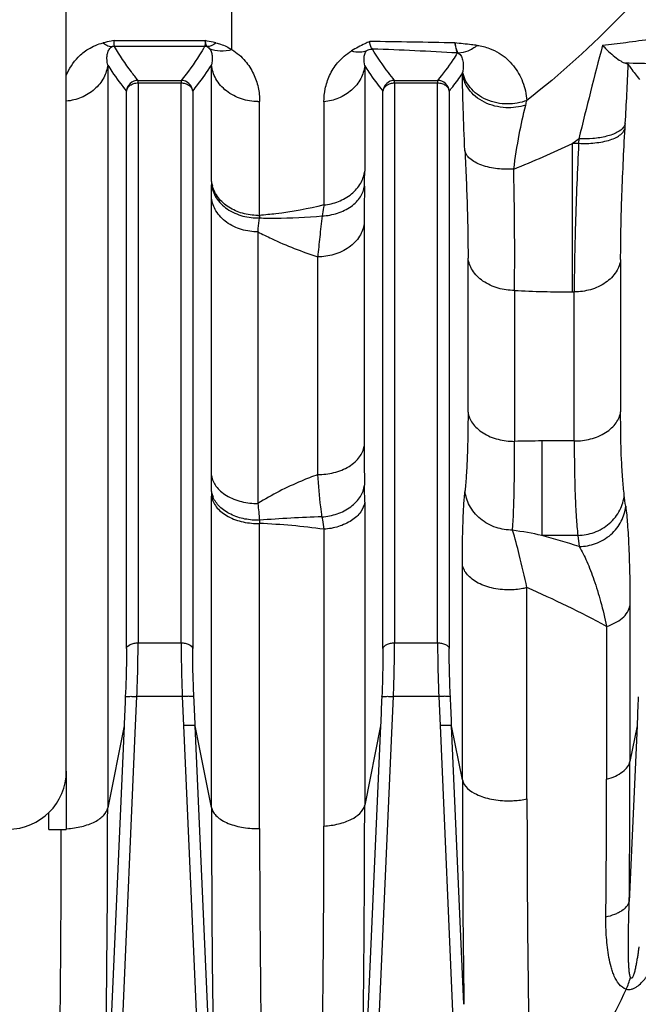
# Model space of a CAD drawing. Extents: x -1622 to 1181, y 8 to 1633.
# Tile 37 of 82: x -666 to -613, y 900 to 985. Entities that reach past the tile are written whole.
import ezdxf

# ---------------------------------------------------------------- set-up
doc = ezdxf.new("R2010")
doc.units = 0
doc.header["$LTSCALE"] = 65.395
doc.layers.get('0').update_dxf_attribs({"linetype": 'CONTINUOUS'})

msp = doc.modelspace()

# ---------------------------------------------------------------- linework, layer by layer
at = {"color": 3, "linetype": 'CONTINUOUS'}
for p, q in [((-661.995, 920.226), (-661.995, 990.709)), ((-661.995, 920.216), (-661.995, 915.216))]:
    msp.add_line(p, q, dxfattribs=at)
at = {"color": 9, "linetype": 'CONTINUOUS'}
for p, q in [((-647.796, 982.108), (-647.796, 985.575)), ((-657.904, 982.881), (-650.087, 982.881)), ((-650.131, 982.382), (-657.859, 982.382)), ((-658.449, 980.788), (-658.449, 917.06)), ((-649.545, 970.803), (-649.545, 980.781)), ((-636.404, 980.715), (-636.404, 971.688)), ((-655.84, 979.248), (-655.84, 931.211)), ((-655.84, 979.248), (-652.15, 979.248)), ((-655.838, 979.465), (-652.153, 979.465)), ((-652.15, 931.211), (-652.15, 979.248)), ((-633.84, 979.248), (-633.84, 931.211)), ((-633.84, 979.248), (-630.15, 979.248)), ((-633.838, 979.465), (-630.151, 979.465)), ((-630.15, 931.211), (-630.15, 979.248)), ((-656.835, 930.734), (-656.835, 978.545)), ((-651.155, 978.545), (-651.155, 930.734)), ((-634.835, 930.734), (-634.835, 978.545)), ((-629.155, 978.545), (-629.155, 930.734)), ((-645.418, 967.889), (-645.418, 977.66)), ((-639.899, 977.627), (-639.899, 968.784)), ((-618.588, 961.321), (-618.588, 974.069)), ((-618.588, 974.069), (-618.053, 974.069)), ((-649.541, 945.555), (-649.541, 969.361)), ((-636.449, 967.172), (-636.449, 948.096)), ((-645.561, 966.47), (-645.561, 943.168)), ((-640.43, 945.65), (-640.43, 964.331)), ((-627.541, 951.001), (-627.541, 964.228)), ((-614.449, 964.104), (-614.449, 951.038)), ((-623.561, 961.447), (-623.561, 948.501)), ((-618.588, 961.321), (-618.43, 961.321)), ((-618.43, 948.534), (-618.43, 961.321)), ((-621.197, 948.534), (-621.197, 940.434)), ((-618.43, 948.534), (-621.197, 948.534)), ((-649.545, 917.081), (-649.545, 943.812)), ((-636.404, 943.276), (-636.404, 917.286)), ((-645.418, 915.279), (-645.418, 941.458)), ((-639.899, 940.956), (-639.899, 915.5)), ((-618.12, 940.434), (-621.197, 940.434)), ((-618.12, 940.434), (-617.999, 939.48)), ((-628.021, 919.468), (-628.021, 937.934)), ((-622.483, 917.826), (-622.483, 935.951)), ((-613.653, 934.389), (-613.653, 921.05)), ((-615.656, 932.623), (-615.656, 919.51)), ((-655.84, 931.211), (-652.15, 931.211)), ((-633.84, 931.211), (-630.15, 931.211)), ((-656.051, 924.113), (-655.94, 926.615)), ((-652.05, 926.615), (-655.94, 926.615)), ((-652.05, 926.615), (-651.939, 924.113)), ((-634.051, 924.113), (-633.94, 926.615)), ((-630.05, 926.615), (-633.94, 926.615)), ((-630.05, 926.615), (-629.939, 924.113)), ((-659.123, 854.057), (-656.051, 924.113)), ((-657.046, 924.093), (-658.846, 883.032)), ((-657.046, 924.093), (-658.449, 917.06)), ((-651.939, 924.113), (-648.868, 854.057)), ((-649.154, 883.269), (-650.944, 924.093)), ((-649.545, 917.081), (-650.944, 924.093)), ((-635.046, 924.093), (-636.773, 884.715)), ((-636.668, 864.421), (-634.051, 924.113)), ((-635.046, 924.093), (-636.404, 917.286)), ((-629.939, 924.113), (-627.928, 878.23)), ((-627.897, 900.207), (-628.944, 924.093)), ((-628.021, 919.468), (-628.944, 924.093)), ((-613.046, 924.093), (-613.707, 909.018)), ((-613.046, 924.093), (-613.653, 921.05))]:
    msp.add_line(p, q, dxfattribs=at)
at = {"color": 2, "linetype": 'CONTINUOUS'}
for p, q in [((-655.84, 979.248), (-655.84, 979.465)), ((-652.15, 979.465), (-652.15, 979.248)), ((-633.84, 979.248), (-633.84, 979.465)), ((-630.15, 979.465), (-630.15, 979.248)), ((-614.072, 975.371), (-614.05, 975.766)), ((-618.03, 974.464), (-618.053, 974.069))]:
    msp.add_line(p, q, dxfattribs=at)
at = {"color": 7, "linetype": 'CONTINUOUS'}
for q in [(-663.495, 916.658), (-661.995, 915.216)]:
    msp.add_line((-663.495, 915.216), q, dxfattribs=at)
at = {"color": 2, "linetype": 'CONTINUOUS'}
for centre, radius, start, end in [((-657.855, 981.38), 1.003, 90.21513, 101.34235), ((-650.135, 981.38), 1.003, 78.65691, 89.79059), ((-628.465, 980.818), 1.001, 85.14467, 89.78293), ((-655.836, 978.462), 1.003, 90.11159, 175.25674), ((-652.155, 978.462), 1.003, 4.74134, 89.8802), ((-633.836, 978.462), 1.003, 90.13337, 175.25714), ((-630.155, 978.462), 1.003, 4.73958, 89.77529), ((-614.991, 976.045), 0.99, 323.82792, 326.45241), ((-646.908, 971.128), 2.657, 187.03345, 191.33338), ((-593.311, 970.805), 56.234, 180.00194, 180.31397), ((-646.868, 971.136), 2.698, 191.33441, 195.58931), ((-645.565, 972.829), 4.942, 270.0001, 271.69667), ((-624.529, 966.799), 20.918, 177.01249, 177.61591), ((-566.918, 943.817), 82.627, 179.73832, 180.00346), ((-647.611, 944.48), 1.954, 188.40592, 197.93894), ((-647.517, 944.511), 2.053, 197.92795, 202.68308), ((-645.565, 947.571), 6.115, 269.99989, 271.37098), ((-597.576, 943.653), 47.892, 182.29865, 182.6271)]:
    msp.add_arc(centre, radius, start, end, dxfattribs=at)
at = {"color": 9, "linetype": 'CONTINUOUS'}
for centre, radius, start, end in [((-649.807, -93.24), 1076.133, 88.874687, 89.263592), ((-208.898, 875.131), 421.018, 165.22837, 166.3532), ((-648.572, 630.924), 351.471, 86.71982, 87.9065), ((-947.227, 994.728), 333.716, 356.74255, 357.61442), ((-632.929, 981.023), 5.003, 348.8752, 350.40529), ((-645.565, 982.272), 4.614, 269.99998, 271.81713), ((-630.729, 979.437), 8.401, 345.5799, 348.3779), ((-650.625, 1040.263), 73.54, 291.54581, 295.82628), ((-662.327, 1036.359), 76.112, 305.07572, 305.59023), ((-703.775, 971.718), 67.37, 358.88642, 359.97447), ((-866.546, 969.312), 217.005, 0.01293, 0.3127), ((-466.457, 967.09), 169.993, 178.88163, 179.97237), ((-618.666, 1056.253), 94.932, 267.04442, 270.04693), ((-464.503, 948.054), 171.946, 179.9861, 181.10315), ((-621.211, 866.693), 81.841, 89.99044, 91.64556), ((-943.889, 945.57), 294.349, 359.73234, 359.99714), ((-710.163, 943.346), 73.759, 359.9462, 1.08619), ((-353.008, 969.024), 293.693, 185.05071, 185.33196), ((-647.854, 884.115), 57.395, 82.03262, 87.56786), ((-638.609, 851.067), 91.048, 78.97441, 80.58377), ((-651.523, 832.927), 111.702, 72.53545, 74.24716), ((-655.321, 859.904), 82.833, 61.38948, 66.64498), ((-1976.475, 921.115), 1362.822, 359.491392, 359.997244), ((931.643, 919.908), 1559.665, 180.016172, 180.723773), ((-1846.652, 919.575), 1230.996, 359.447589, 359.996976), ((781.498, 918.257), 1403.982, 180.0176, 180.787456), ((-2156.504, 917.518), 1498.055, 358.680937, 359.982511), ((926.029, 918.375), 1575.575, 180.04706, 181.276744), ((-2115.223, 917.717), 1478.819, 358.721274, 359.983321), ((-2092.826, 915.711), 1430.397, 358.65009, 359.980168), ((-662.433, 923.215), 7.956, 273.13445, 273.52097), ((-645.565, 923.275), 7.996, 269.99988, 271.0483), ((766.592, 916.551), 1412.011, 180.051627, 181.392152), ((-1965.252, 915.918), 1325.354, 358.605759, 359.981905), ((-619.972, 904.173), 6.573, 335.97427, 345.47965)]:
    msp.add_arc(centre, radius, start, end, dxfattribs=at)
at = {"color": 3, "linetype": 'CONTINUOUS'}
msp.add_arc((-666.995, 920.226), 5, 270, 360, dxfattribs=at)
at = {"color": 9, "linetype": 'CONTINUOUS'}
for points, knots in [([(-607.191, 993.312), (-609.428, 990.454), (-614.206, 984.928), (-619.609, 979.991), (-622.501, 977.744)], [0, 0, 0, 0, 0.497822, 1, 1, 1, 1]), ([(-607.067, 983.817), (-608.629, 983.527), (-610.935, 983.129), (-613.917, 982.7), (-615.331, 982.535), (-616.002, 982.476)], [0, 0, 0, 0, 0.527342, 0.776595, 1, 1, 1, 1]), ([(-661.996, 979.894), (-661.756, 980.47), (-661.206, 981.333), (-660.067, 982.258), (-659.281, 982.584), (-658.83, 982.688)], [0, 0, 0, 0, 0.428615, 0.682084, 1, 1, 1, 1]), ([(-655.838, 979.465), (-656.034, 979.704), (-656.769, 980.632), (-657.43, 981.621), (-657.859, 982.382)], [0, 0, 0, 0, 0.261655, 1, 1, 1, 1]), ([(-650.131, 982.382), (-650.27, 982.136), (-650.877, 981.119), (-651.58, 980.16), (-652.153, 979.465)], [0, 0, 0, 0, 0.239068, 1, 1, 1, 1]), ([(-649.16, 982.688), (-649.24, 982.707), (-649.548, 982.775), (-649.857, 982.837), (-650.087, 982.881)], [0, 0, 0, 0, 0.259493, 1, 1, 1, 1]), ([(-649.16, 982.688), (-649.281, 982.588), (-649.521, 982.426), (-649.809, 982.358), (-649.938, 982.363)], [0, 0, 0, 0, 0.547991, 1, 1, 1, 1]), ([(-649.16, 982.688), (-649.025, 982.657), (-648.548, 982.522), (-648.095, 982.302), (-647.796, 982.108)], [0, 0, 0, 0, 0.279963, 1, 1, 1, 1]), ([(-626.758, 982.471), (-626.918, 982.49), (-627.556, 982.563), (-628.194, 982.632), (-628.672, 982.686)], [0, 0, 0, 0, 0.250616, 1, 1, 1, 1]), ([(-626.758, 982.471), (-626.993, 982.268), (-627.5, 981.939), (-628.097, 981.813), (-628.38, 981.815)], [0, 0, 0, 0, 0.522822, 1, 1, 1, 1]), ([(-626.758, 982.471), (-626.399, 982.428), (-625.738, 982.27), (-624.637, 981.73), (-623.588, 980.786), (-622.779, 979.356), (-622.543, 978.291), (-622.501, 977.744)], [0, 0, 0, 0, 0.158028, 0.293034, 0.531957, 0.760694, 1, 1, 1, 1]), ([(-658.449, 980.788), (-658.479, 980.93), (-658.513, 981.179), (-658.51, 981.534), (-658.459, 981.844), (-658.359, 982.094), (-658.217, 982.271), (-658.113, 982.339), (-658.053, 982.363)], [0, 0, 0, 0, 0.250562, 0.432217, 0.61074, 0.791492, 0.888565, 1, 1, 1, 1]), ([(-649.938, 982.363), (-649.912, 982.353), (-649.821, 982.308), (-649.746, 982.236), (-649.702, 982.179)], [0, 0, 0, 0, 0.278449, 1, 1, 1, 1]), ([(-649.702, 982.179), (-649.629, 982.084), (-649.533, 981.861), (-649.461, 981.386), (-649.495, 981.02), (-649.545, 980.781)], [0, 0, 0, 0, 0.247967, 0.491791, 1, 1, 1, 1]), ([(-647.796, 982.108), (-648.118, 982.01), (-648.769, 981.909), (-649.42, 982.05), (-649.702, 982.179)], [0, 0, 0, 0, 0.520348, 1, 1, 1, 1]), ([(-647.796, 982.108), (-647.365, 981.845), (-646.64, 981.221), (-645.908, 980.075), (-645.504, 978.883), (-645.418, 978.066), (-645.418, 977.66)], [0, 0, 0, 0, 0.287865, 0.535112, 0.768205, 1, 1, 1, 1]), ([(-639.899, 977.627), (-639.899, 978.005), (-639.821, 978.779), (-639.447, 979.932), (-638.725, 981.093), (-637.981, 981.735), (-637.528, 982.006)], [0, 0, 0, 0, 0.218717, 0.44545, 0.694781, 1, 1, 1, 1]), ([(-636.404, 980.715), (-636.451, 980.936), (-636.484, 981.278), (-636.409, 981.731), (-636.301, 981.947), (-636.217, 982.033)], [0, 0, 0, 0, 0.492824, 0.73789, 1, 1, 1, 1]), ([(-633.84, 979.465), (-634.021, 979.687), (-634.701, 980.549), (-635.325, 981.457), (-635.732, 982.16)], [0, 0, 0, 0, 0.260203, 1, 1, 1, 1]), ([(-628.462, 981.819), (-628.584, 981.62), (-629.106, 980.807), (-629.688, 980.034), (-630.151, 979.465)], [0, 0, 0, 0, 0.241208, 1, 1, 1, 1]), ([(-628.38, 981.815), (-628.26, 981.754), (-628.126, 981.579), (-628.03, 981.326), (-627.964, 981.046), (-627.939, 980.663), (-627.968, 980.35), (-627.996, 980.189)], [0, 0, 0, 0, 0.230652, 0.346295, 0.465814, 0.720042, 1, 1, 1, 1]), ([(-658.449, 980.788), (-658.493, 980.411), (-658.739, 979.627), (-659.539, 978.633), (-660.678, 977.938), (-661.556, 977.726), (-661.995, 977.684)], [0, 0, 0, 0, 0.224255, 0.473984, 0.739012, 1, 1, 1, 1]), ([(-658.449, 980.788), (-658.332, 980.598), (-657.83, 979.825), (-657.275, 979.088), (-656.835, 978.545)], [0, 0, 0, 0, 0.241691, 1, 1, 1, 1]), ([(-651.155, 978.545), (-651.006, 978.729), (-650.437, 979.45), (-649.905, 980.202), (-649.545, 980.781)], [0, 0, 0, 0, 0.258207, 1, 1, 1, 1]), ([(-645.565, 977.658), (-646.036, 977.658), (-647.003, 977.806), (-648.29, 978.474), (-649.214, 979.519), (-649.498, 980.373), (-649.545, 980.781)], [0, 0, 0, 0, 0.257347, 0.523793, 0.775778, 1, 1, 1, 1]), ([(-636.404, 980.715), (-636.448, 980.338), (-636.696, 979.555), (-637.492, 978.57), (-638.612, 977.886), (-639.471, 977.672), (-639.899, 977.627)], [0, 0, 0, 0, 0.227578, 0.478589, 0.742315, 1, 1, 1, 1]), ([(-636.404, 980.715), (-636.289, 980.532), (-635.8, 979.785), (-635.261, 979.071), (-634.835, 978.545)], [0, 0, 0, 0, 0.241979, 1, 1, 1, 1]), ([(-607.068, 980.862), (-607.658, 980.862), (-609.98, 980.868), (-612.302, 980.898), (-614.033, 980.942)], [0, 0, 0, 0, 0.254326, 1, 1, 1, 1]), ([(-629.155, 978.545), (-629.054, 978.67), (-628.661, 979.163), (-628.286, 979.671), (-628.02, 980.057)], [0, 0, 0, 0, 0.255394, 1, 1, 1, 1]), ([(-622.593, 977.345), (-623.139, 977.171), (-624.046, 977.057), (-625.246, 977.237), (-626.137, 977.562), (-626.906, 978.057), (-627.494, 978.676), (-627.871, 979.354), (-627.992, 979.83), (-628.02, 980.057)], [0, 0, 0, 0, 0.25112, 0.389877, 0.529429, 0.663493, 0.787504, 0.899559, 1, 1, 1, 1]), ([(-627.807, 973.453), (-627.867, 974.665), (-627.96, 976.866), (-628.013, 979.068), (-628.02, 980.057)], [0, 0, 0, 0, 0.550932, 1, 1, 1, 1]), ([(-622.501, 977.744), (-623.026, 977.545), (-623.909, 977.388), (-625.091, 977.508), (-625.976, 977.788), (-626.757, 978.242), (-627.372, 978.829), (-627.791, 979.488), (-627.949, 979.96), (-627.996, 980.189)], [0, 0, 0, 0, 0.249005, 0.385792, 0.523704, 0.657232, 0.782198, 0.896526, 1, 1, 1, 1]), ([(-623.618, 971.862), (-623.486, 972.854), (-623.197, 974.692), (-622.807, 976.512), (-622.593, 977.345)], [0, 0, 0, 0, 0.537724, 1, 1, 1, 1]), ([(-614.449, 964.104), (-614.449, 965.817), (-614.365, 969.575), (-614.187, 973.329), (-614.072, 975.371)], [0, 0, 0, 0, 0.455938, 1, 1, 1, 1]), ([(-618.052, 974.069), (-618.167, 971.759), (-618.308, 968.425), (-618.41, 964.175), (-618.43, 962.237), (-618.43, 961.321)], [0, 0, 0, 0, 0.544039, 0.78467, 1, 1, 1, 1]), ([(-627.807, 973.453), (-627.726, 971.794), (-627.599, 968.72), (-627.541, 965.644), (-627.541, 964.228)], [0, 0, 0, 0, 0.539673, 1, 1, 1, 1]), ([(-623.618, 971.862), (-624.079, 971.833), (-624.784, 971.846), (-625.702, 971.992), (-626.354, 972.173), (-626.92, 972.42), (-627.368, 972.723), (-627.676, 973.067), (-627.784, 973.328), (-627.807, 973.453)], [0, 0, 0, 0, 0.290099, 0.439931, 0.583569, 0.714055, 0.826655, 0.920636, 1, 1, 1, 1]), ([(-639.899, 968.784), (-639.474, 968.826), (-638.625, 969.024), (-637.508, 969.659), (-636.703, 970.582), (-636.448, 971.329), (-636.404, 971.688)], [0, 0, 0, 0, 0.262609, 0.528807, 0.777841, 1, 1, 1, 1]), ([(-623.561, 961.447), (-623.547, 962.208), (-623.528, 964.252), (-623.543, 966.994), (-623.578, 969.705), (-623.605, 971.132), (-623.618, 971.862)], [0, 0, 0, 0, 0.219213, 0.588732, 0.789674, 1, 1, 1, 1]), ([(-640.048, 967.84), (-639.605, 967.864), (-638.94, 967.981), (-638.122, 968.309), (-637.569, 968.634), (-637.108, 969.028), (-636.656, 969.587), (-636.461, 970.086), (-636.417, 970.41)], [0, 0, 0, 0, 0.277537, 0.416869, 0.551275, 0.677696, 0.794787, 1, 1, 1, 1]), ([(-645.561, 966.47), (-646.031, 966.47), (-646.988, 966.604), (-648.269, 967.213), (-649.201, 968.174), (-649.494, 968.977), (-649.541, 969.357)], [0, 0, 0, 0, 0.264939, 0.535396, 0.784334, 1, 1, 1, 1]), ([(-639.899, 968.784), (-641.256, 968.446), (-643.096, 968.105), (-644.953, 967.924), (-645.418, 967.889)], [0, 0, 0, 0, 0.749804, 1, 1, 1, 1]), ([(-639.899, 968.784), (-639.91, 968.71), (-639.96, 968.395), (-640.01, 968.081), (-640.048, 967.84)], [0, 0, 0, 0, 0.234851, 1, 1, 1, 1]), ([(-645.561, 966.47), (-645.55, 966.569), (-645.506, 966.968), (-645.462, 967.368), (-645.429, 967.669)], [0, 0, 0, 0, 0.246916, 1, 1, 1, 1]), ([(-645.429, 967.669), (-644.981, 967.656), (-643.185, 967.635), (-641.389, 967.721), (-640.048, 967.84)], [0, 0, 0, 0, 0.2497, 1, 1, 1, 1]), ([(-640.048, 967.84), (-640.129, 967.239), (-640.253, 966.069), (-640.382, 964.899), (-640.43, 964.331)], [0, 0, 0, 0, 0.515235, 1, 1, 1, 1]), ([(-636.449, 967.172), (-636.497, 966.796), (-636.794, 966), (-637.731, 965.056), (-639.01, 964.462), (-639.962, 964.331), (-640.43, 964.331)], [0, 0, 0, 0, 0.215058, 0.463985, 0.734878, 1, 1, 1, 1]), ([(-645.561, 966.47), (-645.179, 966.27), (-643.516, 965.448), (-641.781, 964.778), (-640.43, 964.331)], [0, 0, 0, 0, 0.232484, 1, 1, 1, 1]), ([(-623.561, 961.447), (-624.033, 961.447), (-624.988, 961.577), (-626.266, 962.161), (-627.198, 963.085), (-627.494, 963.862), (-627.541, 964.228)], [0, 0, 0, 0, 0.269618, 0.542298, 0.789347, 1, 1, 1, 1]), ([(-614.449, 964.099), (-614.497, 963.731), (-614.796, 962.95), (-615.733, 962.028), (-617.01, 961.449), (-617.961, 961.321), (-618.43, 961.321)], [0, 0, 0, 0, 0.212115, 0.459972, 0.732187, 1, 1, 1, 1]), ([(-627.541, 951.001), (-627.541, 949.728), (-627.564, 947.93), (-627.675, 945.688), (-627.753, 944.72), (-627.799, 944.277)], [0, 0, 0, 0, 0.5673, 0.801488, 1, 1, 1, 1]), ([(-627.541, 951.007), (-627.493, 950.672), (-627.271, 950.156), (-626.768, 949.593), (-626.06, 949.056), (-624.972, 948.614), (-624.03, 948.501), (-623.561, 948.501)], [0, 0, 0, 0, 0.200131, 0.317045, 0.444975, 0.722286, 1, 1, 1, 1]), ([(-618.43, 948.534), (-617.962, 948.534), (-617.022, 948.648), (-615.935, 949.088), (-615.226, 949.623), (-614.721, 950.188), (-614.498, 950.705), (-614.449, 951.041)], [0, 0, 0, 0, 0.276686, 0.55374, 0.681841, 0.799063, 1, 1, 1, 1]), ([(-614.139, 943.887), (-614.196, 944.339), (-614.29, 945.344), (-614.423, 947.728), (-614.449, 949.66), (-614.449, 951.038)], [0, 0, 0, 0, 0.190778, 0.422617, 1, 1, 1, 1]), ([(-640.43, 945.65), (-639.963, 945.65), (-639.026, 945.76), (-637.94, 946.187), (-637.229, 946.71), (-636.724, 947.26), (-636.498, 947.766), (-636.449, 948.096)], [0, 0, 0, 0, 0.278354, 0.556523, 0.684594, 0.801292, 1, 1, 1, 1]), ([(-623.714, 940.888), (-623.643, 941.983), (-623.558, 944.521), (-623.551, 947.06), (-623.561, 948.501)], [0, 0, 0, 0, 0.432565, 1, 1, 1, 1]), ([(-618.43, 948.534), (-618.43, 946.974), (-618.403, 944.786), (-618.271, 942.086), (-618.176, 940.946), (-618.12, 940.434)], [0, 0, 0, 0, 0.577308, 0.809203, 1, 1, 1, 1]), ([(-649.541, 945.561), (-649.493, 945.239), (-649.267, 944.744), (-648.766, 944.209), (-648.055, 943.696), (-646.967, 943.276), (-646.03, 943.168), (-645.561, 943.168)], [0, 0, 0, 0, 0.1954, 0.311109, 0.438848, 0.718411, 1, 1, 1, 1]), ([(-640.43, 945.65), (-640.9, 945.478), (-642.671, 944.783), (-644.379, 943.92), (-645.561, 943.168)], [0, 0, 0, 0, 0.263518, 1, 1, 1, 1]), ([(-640.066, 942.022), (-640.104, 942.312), (-640.252, 943.518), (-640.361, 944.729), (-640.43, 945.65)], [0, 0, 0, 0, 0.240069, 1, 1, 1, 1]), ([(-640.066, 942.022), (-639.626, 942.053), (-638.749, 942.225), (-637.757, 942.724), (-637.122, 943.288), (-636.661, 943.879), (-636.463, 944.403), (-636.418, 944.744)], [0, 0, 0, 0, 0.27057, 0.54172, 0.669363, 0.788729, 1, 1, 1, 1]), ([(-628.021, 937.934), (-628.021, 939.157), (-628.002, 940.872), (-627.908, 942.986), (-627.841, 943.878), (-627.799, 944.277)], [0, 0, 0, 0, 0.577552, 0.810246, 1, 1, 1, 1]), ([(-623.714, 940.887), (-624.195, 940.884), (-625.194, 941.042), (-626.309, 941.656), (-627.023, 942.373), (-627.547, 943.158), (-627.756, 943.836), (-627.799, 944.278)], [0, 0, 0, 0, 0.249275, 0.513299, 0.644033, 0.769967, 1, 1, 1, 1]), ([(-618.12, 940.434), (-617.646, 940.442), (-616.665, 940.622), (-615.581, 941.253), (-614.891, 941.977), (-614.382, 942.767), (-614.181, 943.445), (-614.139, 943.887)], [0, 0, 0, 0, 0.247944, 0.510667, 0.6413, 0.767669, 1, 1, 1, 1]), ([(-636.404, 943.276), (-636.449, 942.982), (-636.648, 942.533), (-637.088, 942.041), (-637.534, 941.692), (-638.065, 941.403), (-638.847, 941.104), (-639.478, 940.989), (-639.899, 940.956)], [0, 0, 0, 0, 0.198653, 0.3142, 0.440497, 0.575965, 0.717217, 1, 1, 1, 1]), ([(-617.999, 939.48), (-617.525, 939.488), (-616.544, 939.669), (-615.459, 940.301), (-614.769, 941.025), (-614.261, 941.816), (-614.06, 942.495), (-614.019, 942.937)], [0, 0, 0, 0, 0.247918, 0.510657, 0.641303, 0.76768, 1, 1, 1, 1]), ([(-614.019, 942.937), (-613.953, 942.425), (-613.847, 941.262), (-613.689, 938.413), (-613.653, 936.075), (-613.653, 934.389)], [0, 0, 0, 0, 0.180879, 0.409293, 1, 1, 1, 1]), ([(-640.066, 942.022), (-640.96, 941.999), (-642.75, 941.927), (-644.537, 941.808), (-645.43, 941.732)], [0, 0, 0, 0, 0.499447, 1, 1, 1, 1]), ([(-640.066, 942.022), (-640.051, 941.938), (-639.99, 941.583), (-639.936, 941.227), (-639.899, 940.956)], [0, 0, 0, 0, 0.237602, 1, 1, 1, 1]), ([(-622.483, 935.951), (-622.692, 936.897), (-623.078, 938.549), (-623.507, 940.19), (-623.712, 940.887)], [0, 0, 0, 0, 0.571436, 1, 1, 1, 1]), ([(-617.999, 939.48), (-617.759, 939.068), (-617.301, 938.13), (-616.695, 936.55), (-616.125, 934.686), (-615.804, 933.341), (-615.656, 932.623)], [0, 0, 0, 0, 0.196553, 0.429672, 0.697696, 1, 1, 1, 1]), ([(-624.041, 935.76), (-624.535, 935.76), (-625.496, 935.865), (-626.602, 936.27), (-627.299, 936.749), (-627.672, 937.13), (-627.914, 937.527), (-628, 937.803), (-628.021, 937.934)], [0, 0, 0, 0, 0.304864, 0.591448, 0.71558, 0.823983, 0.917724, 1, 1, 1, 1]), ([(-622.483, 935.951), (-622.6, 935.921), (-623.112, 935.807), (-623.638, 935.76), (-624.041, 935.76)], [0, 0, 0, 0, 0.230079, 1, 1, 1, 1]), ([(-615.656, 932.623), (-615.408, 932.704), (-614.935, 932.897), (-614.315, 933.297), (-613.854, 933.794), (-613.687, 934.195), (-613.653, 934.389)], [0, 0, 0, 0, 0.280539, 0.547258, 0.787497, 1, 1, 1, 1]), ([(-656.835, 930.735), (-656.806, 930.888), (-656.604, 931.045), (-656.356, 931.139), (-656.132, 931.196), (-655.957, 931.211), (-655.84, 931.211)], [0, 0, 0, 0, 0.404571, 0.547236, 0.698361, 1, 1, 1, 1]), ([(-655.94, 926.615), (-655.924, 927.018), (-655.869, 928.549), (-655.84, 930.082), (-655.84, 931.211)], [0, 0, 0, 0, 0.263044, 1, 1, 1, 1]), ([(-652.15, 931.211), (-652.034, 931.211), (-651.859, 931.196), (-651.634, 931.139), (-651.386, 931.045), (-651.184, 930.888), (-651.155, 930.735)], [0, 0, 0, 0, 0.301639, 0.452764, 0.595429, 1, 1, 1, 1]), ([(-652.15, 931.211), (-652.15, 930.854), (-652.141, 929.321), (-652.098, 927.789), (-652.05, 926.615)], [0, 0, 0, 0, 0.233224, 1, 1, 1, 1]), ([(-634.835, 930.735), (-634.806, 930.888), (-634.604, 931.045), (-634.356, 931.139), (-634.132, 931.196), (-633.957, 931.211), (-633.84, 931.211)], [0, 0, 0, 0, 0.404571, 0.547236, 0.698361, 1, 1, 1, 1]), ([(-633.94, 926.615), (-633.924, 927.018), (-633.869, 928.549), (-633.84, 930.082), (-633.84, 931.211)], [0, 0, 0, 0, 0.263044, 1, 1, 1, 1]), ([(-630.15, 931.211), (-630.15, 930.854), (-630.141, 929.321), (-630.098, 927.789), (-630.05, 926.615)], [0, 0, 0, 0, 0.233224, 1, 1, 1, 1]), ([(-630.15, 931.211), (-630.034, 931.211), (-629.859, 931.196), (-629.634, 931.139), (-629.386, 931.045), (-629.184, 930.888), (-629.155, 930.735)], [0, 0, 0, 0, 0.301639, 0.452764, 0.595429, 1, 1, 1, 1]), ([(-656.835, 930.734), (-656.835, 930.412), (-656.845, 929.032), (-656.888, 927.653), (-656.935, 926.595)], [0, 0, 0, 0, 0.233209, 1, 1, 1, 1]), ([(-651.055, 926.595), (-651.071, 926.958), (-651.126, 928.337), (-651.155, 929.717), (-651.155, 930.734)], [0, 0, 0, 0, 0.263006, 1, 1, 1, 1]), ([(-634.835, 930.734), (-634.835, 930.412), (-634.845, 929.032), (-634.888, 927.653), (-634.935, 926.595)], [0, 0, 0, 0, 0.233209, 1, 1, 1, 1]), ([(-629.055, 926.595), (-629.071, 926.958), (-629.126, 928.337), (-629.155, 929.717), (-629.155, 930.734)], [0, 0, 0, 0, 0.263006, 1, 1, 1, 1]), ([(-656.935, 926.596), (-656.927, 926.602), (-656.894, 926.609), (-656.831, 926.618), (-656.733, 926.623), (-656.606, 926.627), (-656.455, 926.628), (-656.23, 926.626), (-656.057, 926.62), (-655.94, 926.615)], [0, 0, 0, 0, 0.032317, 0.096482, 0.194812, 0.324121, 0.478887, 0.649697, 1, 1, 1, 1]), ([(-651.055, 926.596), (-651.064, 926.602), (-651.097, 926.609), (-651.16, 926.618), (-651.257, 926.623), (-651.384, 926.627), (-651.536, 926.628), (-651.761, 926.626), (-651.934, 926.62), (-652.05, 926.615)], [0, 0, 0, 0, 0.032317, 0.096482, 0.194812, 0.324121, 0.478887, 0.649697, 1, 1, 1, 1]), ([(-634.935, 926.596), (-634.927, 926.602), (-634.894, 926.609), (-634.831, 926.618), (-634.733, 926.623), (-634.606, 926.627), (-634.455, 926.628), (-634.23, 926.626), (-634.057, 926.62), (-633.94, 926.615)], [0, 0, 0, 0, 0.032317, 0.096482, 0.194812, 0.324121, 0.478887, 0.649697, 1, 1, 1, 1]), ([(-629.055, 926.596), (-629.064, 926.602), (-629.097, 926.609), (-629.16, 926.618), (-629.257, 926.623), (-629.384, 926.627), (-629.536, 926.628), (-629.761, 926.626), (-629.934, 926.62), (-630.05, 926.615)], [0, 0, 0, 0, 0.032317, 0.096482, 0.194812, 0.324121, 0.478887, 0.649697, 1, 1, 1, 1]), ([(-615.656, 919.51), (-615.398, 919.583), (-614.916, 919.756), (-614.295, 920.113), (-613.849, 920.541), (-613.686, 920.886), (-613.653, 921.05)], [0, 0, 0, 0, 0.305505, 0.579586, 0.809961, 1, 1, 1, 1]), ([(-628.021, 919.468), (-627.908, 918.901), (-627.139, 918.328), (-626.192, 917.967), (-625.505, 917.792), (-624.781, 917.689), (-624.287, 917.667), (-624.041, 917.667)], [0, 0, 0, 0, 0.378605, 0.521206, 0.676947, 0.839022, 1, 1, 1, 1]), ([(-624.041, 917.667), (-623.9, 917.667), (-623.378, 917.68), (-622.857, 917.745), (-622.483, 917.824)], [0, 0, 0, 0, 0.269281, 1, 1, 1, 1]), ([(-661.944, 915.274), (-661.517, 915.3), (-660.883, 915.389), (-660.089, 915.625), (-659.562, 915.85), (-659.122, 916.117), (-658.703, 916.482), (-658.495, 916.831), (-658.449, 917.06)], [0, 0, 0, 0, 0.309769, 0.459658, 0.59873, 0.722986, 0.830504, 1, 1, 1, 1]), ([(-649.545, 917.081), (-649.521, 916.963), (-649.424, 916.714), (-649.155, 916.372), (-648.756, 916.054), (-648.035, 915.666), (-646.951, 915.358), (-646.032, 915.279), (-645.565, 915.279)], [0, 0, 0, 0, 0.077955, 0.169543, 0.278684, 0.405606, 0.697608, 1, 1, 1, 1]), ([(-639.899, 915.5), (-639.478, 915.525), (-638.855, 915.612), (-638.064, 915.845), (-637.205, 916.201), (-636.512, 916.749), (-636.404, 917.286)], [0, 0, 0, 0, 0.308083, 0.458587, 0.599354, 1, 1, 1, 1]), ([(-644.403, 848.23), (-643.734, 848.688), (-642.49, 849.742), (-640.792, 851.485), (-639.188, 853.317), (-637.131, 855.827), (-634.662, 859.047), (-631.79, 862.978), (-628.98, 866.953), (-626.219, 870.962), (-623.5, 875), (-619.928, 880.419), (-615.56, 887.256), (-610.484, 895.563), (-605.591, 903.98), (-602.467, 909.669), (-600.944, 912.535)], [0, 0, 0, 0, 0.031233, 0.062484, 0.093737, 0.12499, 0.187494, 0.249998, 0.312502, 0.375005, 0.437507, 0.500009, 0.62501, 0.750009, 0.875006, 1, 1, 1, 1]), ([(-615.713, 907.707), (-615.456, 907.768), (-615.086, 907.878), (-614.63, 908.08), (-614.146, 908.352), (-613.781, 908.697), (-613.707, 909.018)], [0, 0, 0, 0, 0.319763, 0.466498, 0.601151, 1, 1, 1, 1]), ([(-613.608, 902.525), (-613.624, 902.554), (-613.649, 902.628), (-613.687, 902.809), (-613.719, 903.082), (-613.747, 903.442), (-613.764, 903.831), (-613.777, 904.237), (-613.786, 904.795), (-613.788, 905.507), (-613.78, 906.373), (-613.762, 907.249), (-613.738, 908.132), (-613.718, 908.722), (-613.707, 909.018)], [0, 0, 0, 0, 0.015305, 0.035581, 0.085273, 0.141743, 0.202139, 0.264695, 0.328705, 0.45961, 0.592912, 0.727707, 0.863497, 1, 1, 1, 1]), ([(-613.968, 901.497), (-614.457, 901.639), (-614.871, 902.29), (-615.149, 903.011), (-615.315, 903.547), (-615.468, 904.237), (-615.593, 905.087), (-615.698, 906.245), (-615.719, 907.121), (-615.713, 907.707)], [0, 0, 0, 0, 0.228413, 0.289923, 0.352271, 0.478853, 0.607342, 0.737226, 1, 1, 1, 1]), ([(-612.883, 905.137), (-612.9, 905.015), (-612.934, 904.772), (-612.988, 904.408), (-613.047, 904.044), (-613.099, 903.742), (-613.145, 903.501), (-613.182, 903.32), (-613.222, 903.14), (-613.267, 902.961), (-613.309, 902.813), (-613.349, 902.697), (-613.383, 902.611), (-613.416, 902.543), (-613.451, 902.493), (-613.48, 902.462), (-613.521, 902.444), (-613.561, 902.46), (-613.587, 902.49), (-613.602, 902.513), (-613.608, 902.525)], [0, 0, 0, 0, 0.126069, 0.252171, 0.378315, 0.504509, 0.567629, 0.630768, 0.693924, 0.757095, 0.820262, 0.851825, 0.88333, 0.91464, 0.930091, 0.945091, 0.958958, 0.972117, 0.985825, 1, 1, 1, 1]), ([(-613.968, 901.497), (-613.896, 901.48), (-613.744, 901.46), (-613.509, 901.498), (-613.278, 901.59), (-612.982, 901.769), (-612.65, 902.062), (-612.298, 902.464), (-611.98, 902.897), (-611.589, 903.497), (-611.325, 903.965), (-611.155, 904.28)], [0, 0, 0, 0, 0.052895, 0.109281, 0.168836, 0.230549, 0.357066, 0.485285, 0.613955, 0.742708, 1, 1, 1, 1]), ([(-613.968, 901.497), (-615.163, 899.085), (-617.59, 894.275), (-621.331, 887.102), (-625.167, 879.965), (-628.441, 874.051), (-631.111, 869.344), (-633.143, 865.831), (-635.21, 862.339), (-636.972, 859.456), (-638.416, 857.176), (-639.523, 855.485), (-640.66, 853.822), (-641.839, 852.198), (-642.879, 850.897), (-643.763, 849.912), (-644.46, 849.22), (-645.2, 848.59), (-645.998, 848.057), (-646.865, 847.677), (-647.488, 847.581), (-647.796, 847.581)], [0, 0, 0, 0, 0.125293, 0.250838, 0.376595, 0.50251, 0.565502, 0.628497, 0.691469, 0.754376, 0.785785, 0.817141, 0.848422, 0.879583, 0.910546, 0.925918, 0.941163, 0.956247, 0.971103, 0.985673, 1, 1, 1, 1])]:
    msp.add_open_spline(points, degree=3, knots=knots, dxfattribs=at)
at = {"color": 2, "linetype": 'CONTINUOUS'}
for points, knots in [([(-657.904, 982.881), (-657.982, 982.866), (-658.291, 982.806), (-658.6, 982.741), (-658.83, 982.688)], [0, 0, 0, 0, 0.2522, 1, 1, 1, 1]), ([(-658.83, 982.688), (-658.707, 982.586), (-658.466, 982.424), (-658.178, 982.358), (-658.053, 982.363)], [0, 0, 0, 0, 0.56194, 1, 1, 1, 1]), ([(-657.858, 982.382), (-657.869, 982.399), (-657.882, 982.454), (-657.895, 982.556), (-657.902, 982.704), (-657.904, 982.818), (-657.904, 982.881)], [0, 0, 0, 0, 0.119519, 0.325614, 0.619679, 1, 1, 1, 1]), ([(-650.087, 982.881), (-650.087, 982.818), (-650.088, 982.704), (-650.095, 982.556), (-650.108, 982.454), (-650.121, 982.399), (-650.132, 982.382)], [0, 0, 0, 0, 0.380321, 0.674386, 0.880481, 1, 1, 1, 1]), ([(-649.975, 982.437), (-649.997, 982.495), (-650.036, 982.643), (-650.069, 982.792), (-650.087, 982.881)], [0, 0, 0, 0, 0.404357, 1, 1, 1, 1]), ([(-649.938, 982.363), (-649.941, 982.367), (-649.956, 982.391), (-649.967, 982.416), (-649.975, 982.437)], [0, 0, 0, 0, 0.19715, 1, 1, 1, 1]), ([(-635.976, 982.804), (-636.115, 982.743), (-636.643, 982.5), (-637.158, 982.226), (-637.528, 982.006)], [0, 0, 0, 0, 0.260641, 1, 1, 1, 1]), ([(-635.732, 982.16), (-635.762, 982.177), (-635.82, 982.241), (-635.883, 982.377), (-635.937, 982.571), (-635.964, 982.72), (-635.976, 982.804)], [0, 0, 0, 0, 0.147599, 0.354982, 0.636665, 1, 1, 1, 1]), ([(-628.672, 982.686), (-628.652, 982.573), (-628.616, 982.375), (-628.562, 982.117), (-628.513, 981.942), (-628.483, 981.848), (-628.462, 981.819)], [0, 0, 0, 0, 0.383253, 0.676103, 0.880743, 1, 1, 1, 1]), ([(-628.448, 981.93), (-628.491, 982.025), (-628.573, 982.276), (-628.635, 982.532), (-628.672, 982.686)], [0, 0, 0, 0, 0.397253, 1, 1, 1, 1]), ([(-637.528, 982.006), (-637.297, 981.939), (-636.851, 981.866), (-636.404, 981.954), (-636.217, 982.033)], [0, 0, 0, 0, 0.542418, 1, 1, 1, 1]), ([(-636.217, 982.033), (-636.179, 982.055), (-636.027, 982.126), (-635.857, 982.16), (-635.732, 982.16)], [0, 0, 0, 0, 0.261767, 1, 1, 1, 1]), ([(-628.415, 981.864), (-628.418, 981.868), (-628.43, 981.89), (-628.441, 981.913), (-628.448, 981.93)], [0, 0, 0, 0, 0.226381, 1, 1, 1, 1]), ([(-628.38, 981.815), (-628.383, 981.819), (-628.396, 981.834), (-628.407, 981.85), (-628.415, 981.864)], [0, 0, 0, 0, 0.221459, 1, 1, 1, 1]), ([(-656.835, 978.545), (-656.823, 978.642), (-656.746, 978.839), (-656.514, 979.068), (-656.199, 979.215), (-655.961, 979.248), (-655.84, 979.248)], [0, 0, 0, 0, 0.221944, 0.462608, 0.724584, 1, 1, 1, 1]), ([(-652.15, 979.248), (-652.029, 979.248), (-651.791, 979.215), (-651.476, 979.068), (-651.244, 978.839), (-651.168, 978.642), (-651.155, 978.545)], [0, 0, 0, 0, 0.275416, 0.537392, 0.778056, 1, 1, 1, 1]), ([(-634.835, 978.545), (-634.823, 978.642), (-634.746, 978.839), (-634.514, 979.068), (-634.199, 979.215), (-633.961, 979.248), (-633.84, 979.248)], [0, 0, 0, 0, 0.221944, 0.462608, 0.724584, 1, 1, 1, 1]), ([(-630.15, 979.248), (-630.029, 979.248), (-629.791, 979.215), (-629.476, 979.068), (-629.244, 978.839), (-629.168, 978.642), (-629.155, 978.545)], [0, 0, 0, 0, 0.275416, 0.537392, 0.778056, 1, 1, 1, 1]), ([(-614.05, 975.766), (-614.055, 975.743), (-614.08, 975.649), (-614.125, 975.56), (-614.166, 975.498)], [0, 0, 0, 0, 0.235444, 1, 1, 1, 1]), ([(-618.052, 974.069), (-617.586, 974.047), (-616.885, 974.062), (-615.984, 974.196), (-615.373, 974.35), (-614.856, 974.554), (-614.458, 974.796), (-614.19, 975.066), (-614.093, 975.273), (-614.072, 975.371)], [0, 0, 0, 0, 0.317118, 0.473545, 0.618184, 0.744528, 0.849053, 0.93234, 1, 1, 1, 1]), ([(-614.192, 975.46), (-614.331, 975.271), (-614.661, 975.035), (-615.176, 974.808), (-615.87, 974.599), (-616.833, 974.456), (-617.63, 974.445), (-618.03, 974.464)], [0, 0, 0, 0, 0.173019, 0.286337, 0.41553, 0.704586, 1, 1, 1, 1]), ([(-649.544, 970.497), (-649.521, 970.311), (-649.428, 969.929), (-649.052, 969.171), (-648.211, 968.344), (-646.886, 967.765), (-645.907, 967.655), (-645.429, 967.669)], [0, 0, 0, 0, 0.103241, 0.215169, 0.464157, 0.735591, 1, 1, 1, 1]), ([(-645.565, 967.887), (-646.01, 967.887), (-646.889, 968.005), (-648.074, 968.526), (-648.995, 969.339), (-649.366, 970.049), (-649.467, 970.411)], [0, 0, 0, 0, 0.269519, 0.529162, 0.772575, 1, 1, 1, 1]), ([(-649.545, 943.812), (-649.52, 943.65), (-649.421, 943.322), (-649.143, 942.87), (-648.746, 942.462), (-648.056, 941.978), (-646.982, 941.565), (-646.048, 941.456), (-645.565, 941.456)], [0, 0, 0, 0, 0.098786, 0.203577, 0.316776, 0.439294, 0.709014, 1, 1, 1, 1]), ([(-645.43, 941.732), (-645.846, 941.724), (-646.693, 941.795), (-647.877, 942.176), (-648.847, 942.816), (-649.284, 943.415), (-649.411, 943.719)], [0, 0, 0, 0, 0.266706, 0.539426, 0.789276, 1, 1, 1, 1])]:
    msp.add_open_spline(points, degree=3, knots=knots, dxfattribs=at)
at = {"color": 6, "linetype": 'CONTINUOUS'}
for points, knots in [([(-616.002, 982.476), (-615.834, 982.293), (-615.494, 981.949), (-614.976, 981.498), (-614.551, 981.19), (-614.24, 981.017), (-614.099, 980.959), (-614.033, 980.942)], [0, 0, 0, 0, 0.296262, 0.575758, 0.818855, 0.919073, 1, 1, 1, 1]), ([(-614.033, 980.942), (-613.98, 980.928), (-613.909, 980.907), (-613.833, 980.869), (-613.808, 980.848), (-613.8, 980.838)], [0, 0, 0, 0, 0.636104, 0.849556, 1, 1, 1, 1]), ([(-613.8, 980.838), (-613.725, 980.73), (-613.414, 980.294), (-613.088, 979.869), (-612.835, 979.554)], [0, 0, 0, 0, 0.245385, 1, 1, 1, 1]), ([(-650.944, 924.093), (-650.954, 924.1), (-650.989, 924.106), (-651.053, 924.115), (-651.15, 924.121), (-651.273, 924.125), (-651.418, 924.126), (-651.643, 924.124), (-651.819, 924.118), (-651.939, 924.113)], [0, 0, 0, 0, 0.035333, 0.1024, 0.199746, 0.32428, 0.471855, 0.637489, 1, 1, 1, 1]), ([(-628.944, 924.093), (-628.954, 924.1), (-628.989, 924.106), (-629.053, 924.115), (-629.15, 924.121), (-629.273, 924.125), (-629.418, 924.126), (-629.643, 924.124), (-629.819, 924.118), (-629.939, 924.113)], [0, 0, 0, 0, 0.035333, 0.1024, 0.199746, 0.32428, 0.471855, 0.637489, 1, 1, 1, 1])]:
    msp.add_open_spline(points, degree=3, knots=knots, dxfattribs=at)
at = {"color": 9, "linetype": 'CONTINUOUS'}
for points in [[(-614.019, 942.937), (-614.059, 943.254), (-614.1, 943.571), (-614.139, 943.887)], [(-656.935, 926.596), (-656.972, 925.762), (-657.009, 924.927), (-657.046, 924.093)], [(-650.944, 924.093), (-650.981, 924.927), (-651.018, 925.762), (-651.055, 926.596)], [(-634.935, 926.596), (-634.972, 925.762), (-635.009, 924.927), (-635.046, 924.093)], [(-628.944, 924.093), (-628.981, 924.927), (-629.018, 925.762), (-629.055, 926.596)], [(-612.935, 926.596), (-612.972, 925.762), (-613.009, 924.927), (-613.046, 924.093)]]:
    msp.add_open_spline(points, degree=3, dxfattribs=at)

doc.saveas('drawing.dxf')
